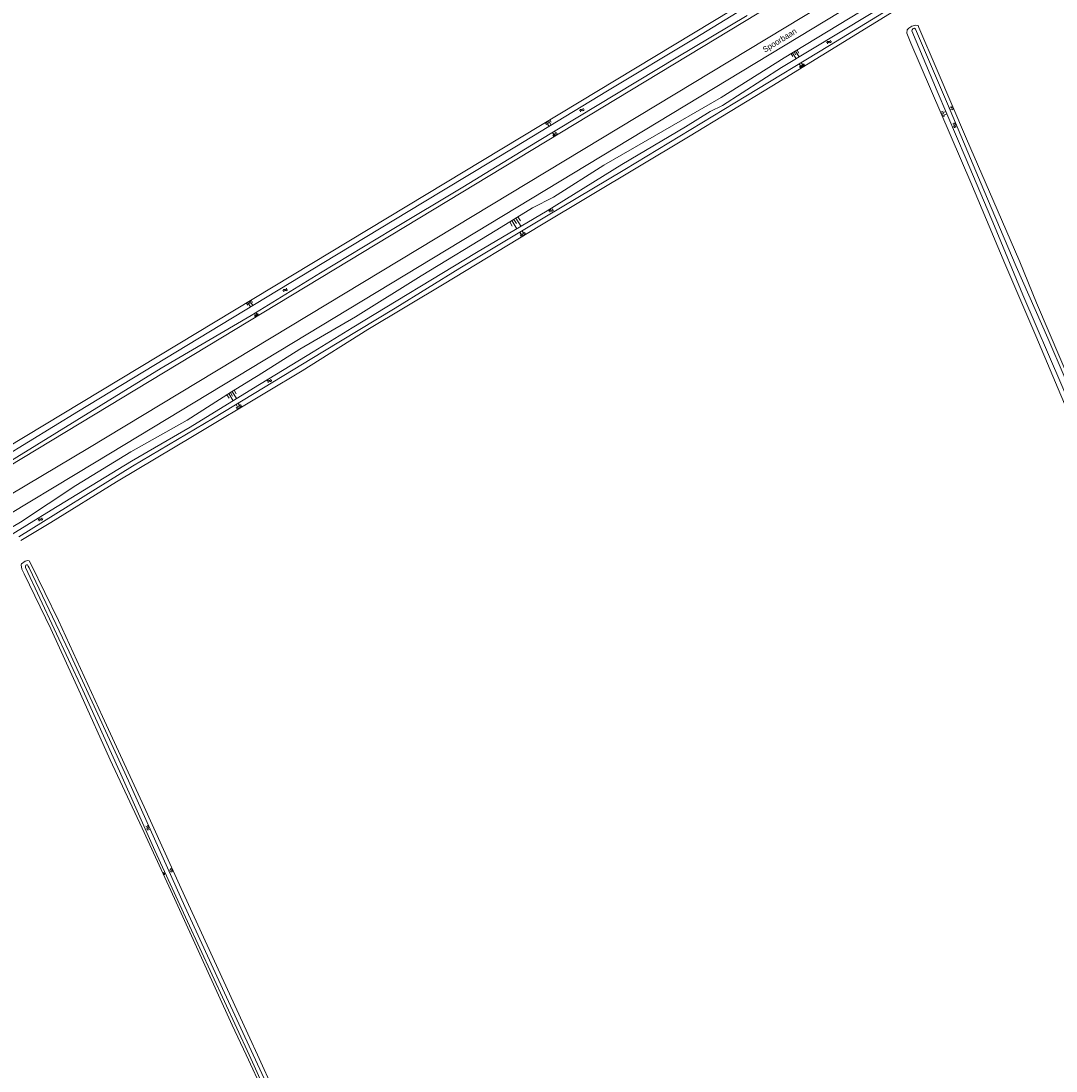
# Model space of a CAD drawing. Extents: x 99476 to 102828, y 406437 to 407931.
# Tile 149 of 162: x 102103 to 102458, y 406995 to 407354. Entities that reach past the tile are written whole.
import ezdxf

# ---------------------------------------------------------------- set-up
doc = ezdxf.new("R2010")
doc.units = 0
doc.header["$MEASUREMENT"] = 0
for name, color, linetype, lineweight in [('BG_insteek sloot', 253, 'Continuous', 0), ('BG_kant sloot', 253, 'Continuous', 0), ('BG_spoorrail', 253, 'Continuous', 0), ('BG_taludsymbool', 253, 'Continuous', 0), ('BG_tekst overig', 253, 'Continuous', 0), ('BG_watersymbool', 253, 'Continuous', 0)]:
    doc.layers.add(name, color=color, linetype=linetype, lineweight=lineweight)
doc.styles.add('Style-WORKING', font='WORKING.shx')

# ---------------------------------------------------------------- blocks, each defined once
blk = doc.blocks.new('S04')
at = {"layer": 'BG_taludsymbool', "linetype": 'Continuous', "lineweight": 0}
for p, q in [((-0.5, 0), (-0.5, -0.5)), ((-0.25, 0), (-0.25, -1)), ((0, 0), (0, -0.5)), ((0.25, 0), (0.25, -1)), ((0.5, 0), (0.5, -0.5))]:
    blk.add_line(p, q, dxfattribs=at)
blk = doc.blocks.new('WATERS')
at = {"layer": 'BG_watersymbool', "linetype": 'Continuous', "lineweight": 0}
for centre, start, end in [((-0.375, 0.25), 28.07249, 151.92751), ((-0.375, -0.2), 28.07249, 151.92751), ((0.375, 0.65), 208.07249, 331.92751), ((0.375, 0.2), 208.07249, 331.92751)]:
    blk.add_arc(centre, 0.425, start, end, dxfattribs=at)

msp = doc.modelspace()

# ---------------------------------------------------------------- linework, layer by layer
at = {"layer": 'BG_insteek sloot', "linetype": 'Continuous', "lineweight": 0, "flags": 128}
for points in [[(102049.339, 407176.097), (102091.15, 407203.78), (102464.34, 407428.83), (102467.1, 407424.22), (102094.06, 407198.61), (102000.04, 407136.82), (102000, 407136.794432)], [(102000, 407115.265691), (102006.819, 407120.258), (102015.943, 407126.652), (102034.754, 407139.253), (102052.483, 407151.023), (102081.927, 407170.096), (102102.918, 407182.474), (102121.836, 407194.978), (102140.775, 407206.475), (102160.08, 407217.412), (102175.18, 407227.049), (102183.214, 407231.926), (102184.329, 407232.689), (102198.643, 407241.696), (102217.733, 407252.715), (102240.245, 407266.765), (102266.17, 407282.543), (102278.336, 407290.074), (102285.522, 407293.76), (102302.737, 407304.741), (102320.007, 407314.582), (102343.001, 407327.858), (102364.578, 407341.394), (102397.964, 407361.733)], [(102102.982, 407176.155), (102113.33, 407182.311), (102135.793, 407196.212), (102162.375, 407212.123), (102187.154, 407227.006), (102199.453, 407234.207), (102221.965, 407248.357), (102248.121, 407264.003), (102280.9, 407283.928), (102331.817, 407314.44), (102360.333, 407331.743), (102394.128, 407352.464), (102402.113, 407357.457)], [(102406.611, 407349.845), (102406.707, 407351.063), (102407.24, 407351.633), (102408.269, 407352.256), (102409.705, 407352.636), (102410.451, 407352.511), (102410.721, 407351.857)], [(102410.721, 407351.857), (102417.024, 407337.25), (102427.05, 407313.694), (102437.59, 407289.463), (102445.329, 407271.528), (102451.038, 407257.582), (102492.083, 407161.526), (102519.919, 407096.53), (102534.441, 407062.361), (102549.477, 407027.78), (102558.825, 407005.537), (102561.182349, 407000)], [(102406.611, 407349.845), (102408.018, 407346.466), (102428.584, 407298.744), (102440.132, 407271.017), (102450.774, 407246.258), (102462.503, 407218.614), (102473.116, 407193.894), (102482.366, 407172.544), (102495.144, 407142.382), (102508.081, 407111.589), (102520.749, 407082.438), (102538.496, 407042.389)], [(102106.552, 407167.929), (102105.857, 407169.197), (102105.479, 407169.259), (102104.562, 407169.082), (102103.296, 407168.194), (102103.195, 407167.786), (102103.405, 407166.301)], [(102184.145636, 407000), (102181.531, 407005.712), (102157.949, 407056.956), (102145.242, 407084.909), (102130.963, 407115.88), (102115.913, 407148.798), (102106.552, 407167.929)], [(102103.405, 407166.301), (102104.173, 407164.701), (102113.316, 407145.863), (102123.433, 407123.694), (102133.701, 407101.013), (102144.664, 407077.708), (102155.73, 407053.577), (102165.498, 407032.018), (102175.481, 407010.244), (102180.229906, 407000)], [(102180.229906, 407000), (102186.262, 406986.988), (102196.363, 406964.802), (102206.562, 406942.616), (102217.826, 406918.42), (102227.243, 406897.867), (102236.178, 406878.054), (102254.093, 406839.073), (102264.577, 406816.651), (102268.708, 406808.561), (102274.605, 406795.678)], [(102408.664, 406747.446), (102381.256, 406748.045), (102344.89, 406748.17), (102318.766, 406748.404), (102301.428, 406748.65), (102300.481, 406749.345), (102299.785, 406750.161), (102294.152, 406762.238), (102281.998, 406787.456), (102268.977, 406815.988), (102260.139, 406835.201), (102246.76, 406863.63), (102235.619, 406887.672), (102218.898, 406924.381), (102195.814, 406974.509), (102184.145636, 407000)]]:
    msp.add_lwpolyline(points, dxfattribs=at)
at = {"layer": 'BG_kant sloot', "linetype": 'Continuous', "lineweight": 0, "flags": 128}
for points in [[(102000, 407143.271094), (102023.83, 407158.888), (102085.331, 407197.488), (102087.691, 407199.113), (102088.05, 407199.708), (102088.211, 407200.27), (102088.604, 407200.667), (102088.834, 407200.701), (102090.049, 407201.167), (102090.904, 407201.202), (102097.153, 407204.737), (102122.75, 407220.415), (102159.874, 407242.977), (102206.838, 407271.315), (102240.7, 407291.837), (102272.267, 407310.834), (102304.013, 407330.112), (102334.104, 407348.147), (102366.407, 407368.021), (102399.204, 407387.633), (102428.967, 407405.535), (102461.558, 407425.362)], [(102308.967, 407304.861), (102330.728, 407317.853), (102339.239, 407323.013), (102343.406, 407325.105), (102363.67, 407338.109), (102393.859, 407356.309), (102472.928, 407404.063)], [(102402.717, 407359.483), (102380.072, 407345.664), (102351.491, 407328.327), (102310.037, 407303.242), (102282.519, 407286.882), (102253.412, 407269.411), (102231.326, 407255.725), (102206.482, 407240.809), (102169.013, 407218.031), (102141.331, 407201.571), (102102.356, 407177.468)], [(102351.905, 407355.962), (102327.619, 407341.411), (102280.08, 407312.825), (102254.5, 407297.164), (102230.246, 407282.679), (102205.748, 407267.781), (102182.005, 407253.248), (102151.157, 407235.145), (102101.671, 407204.72), (102083.01, 407193.339), (102064.191, 407180.935), (102043.484, 407167.847), (102017.302, 407151.013), (102008.903, 407145.196), (102000, 407139.607829)], [(102408.338, 407350.69), (102408.401, 407351.052), (102408.778, 407351.462), (102409.205, 407351.581), (102409.522, 407351.27)], [(102473.108, 407203.071), (102466.158, 407219.445), (102454.868, 407245.407), (102444.111, 407270.017), (102433.017, 407296.079), (102420.57, 407325.718), (102409.522, 407351.27)], [(102473.112, 407198.225), (102446.323, 407260.302), (102436.643, 407283.809), (102426.949, 407306.739), (102416.974, 407329.982), (102408.338, 407350.69)], [(102000, 407112.662801), (102006.684, 407117.357), (102028.542, 407132.828), (102049.213, 407146.443), (102071.657, 407160.922), (102113.387, 407186.553), (102141.001, 407203.375), (102161.092, 407215.008), (102182.769, 407228.346), (102203.233, 407240.789), (102216.58, 407248.951), (102259.215, 407274.766), (102283.322, 407289.002), (102308.967, 407304.861)], [(102104.595, 407166.916), (102104.59, 407167.344), (102104.79, 407167.684), (102105.025, 407167.788), (102105.374, 407167.803), (102105.571, 407167.421)], [(102104.595, 407166.916), (102124.278, 407124.899), (102136.813, 407097.174), (102148.983, 407070.043), (102160.132, 407045.698), (102181.262766, 407000)], [(102105.571, 407167.421), (102105.841, 407166.849), (102119.633, 407138.006), (102139.882, 407093.882), (102159.269, 407050.845), (102172.786, 407021.292), (102182.654659, 407000)], [(102181.262766, 407000), (102182.379, 406997.586), (102195.581, 406968.412), (102206.843, 406944.645), (102223.145, 406908.679), (102244.43, 406861.885), (102260.175, 406828.245), (102266.402, 406816.106), (102279.721, 406786.907)], [(102182.654659, 407000), (102190.166, 406983.794), (102201.782, 406958.593), (102215.582, 406928.33), (102230.712, 406895.893), (102245.515, 406863.059), (102258.743, 406835.007), (102267.54, 406816.25), (102272.774, 406805.347), (102285.747, 406776.974), (102293.337, 406760.777), (102299.369, 406747.533), (102299.387, 406747.416), (102300.128, 406747.121), (102301.471, 406746.932), (102329.974, 406746.82), (102361.631, 406746.468), (102387.671, 406746.283), (102406.102, 406746.07)]]:
    msp.add_lwpolyline(points, dxfattribs=at)
at = {"layer": 'BG_spoorrail', "linetype": 'Continuous', "lineweight": 0, "flags": 128}
for points in [[(102000, 407127.424408), (102008.91, 407133.662), (102018, 407139.9), (102039.096, 407154.013), (102051.117, 407161.772), (102088.9, 407185.68), (102126.03, 407207.7), (102609.78, 407499.69), (102682.697, 407543.874)], [(102065.68, 407164.51), (102091.66, 407180.77), (102128.84, 407203.07), (102619.46, 407499.74), (102685.222, 407539.563)]]:
    msp.add_lwpolyline(points, dxfattribs=at)

# ---------------------------------------------------------------- block references
at = {"layer": 'BG_taludsymbool', "linetype": 'Continuous', "lineweight": 0}
for p, xscale, yscale, zscale, rotation in [((102367.98, 407343.467), 2.367244, 2.367244, 2.367244, 31.333187), ((102370.946, 407338.25), 1.604266, 1.604266, 1.604266, 211.490515), ((102418.557, 407322.011), 1.696746, 1.696746, 1.696746, 113.331609), ((102422.485, 407324.42), 1.255032, 1.255032, 1.255032, 293.030744), ((102283.459, 407319.751), 1.8088, 1.8088, 1.8088, 31.088702), ((102286.285, 407314.866), 1.454148, 1.454148, 1.454148, 211.186749), ((102271.957, 407286.125), 3.32482, 3.32482, 3.32482, 31.758782), ((102275.293, 407280.52), 1.750513, 1.750513, 1.750513, 211.283716), ((102181.108, 407258.029), 1.906553, 1.906553, 1.906553, 31.071988), ((102183.983, 407252.994), 1.256234, 1.256234, 1.256234, 211.159305), ((102174.859, 407226.844), 2.868517, 2.868517, 2.868517, 31.64545), ((102178.01, 407221.514), 1.702296, 1.702296, 1.702296, 211.009935), ((102155.007, 407063.427), 1.280803, 1.280803, 1.280803, 294.443955), ((102151.873, 407061.987), 0.7271380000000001, 0.7271380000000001, 0.7271380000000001, 114.626549)]:
    msp.add_blockref('S04', p, dxfattribs=dict(at, xscale=xscale, yscale=yscale, zscale=zscale, rotation=rotation))
at = {"layer": 'BG_watersymbool', "linetype": 'Continuous', "lineweight": 0}
for p, rotation in [((102380.053, 407346.665), 34.691529), ((102295.401, 407323.365), 34.691529), ((102422.729, 407318.192), 300.845905), ((102284.868, 407288.989), 34.691529), ((102193.704, 407261.722), 34.691529), ((102188.357, 407230.624), 34.691529), ((102109.902, 407183.169), 34.691529), ((102146.299, 407077.67), 300.845905)]:
    msp.add_blockref('WATERS', p, dxfattribs=dict(at, rotation=rotation))

# ---------------------------------------------------------------- texts
at = {"layer": 'BG_tekst overig', "linetype": 'Continuous', "lineweight": 0, "style": 'Style-WORKING'}
msp.add_text('Spoorbaan', height=2, rotation=31.72006, dxfattribs=at).set_placement((102357.962, 407343.157))

doc.saveas('drawing.dxf')
